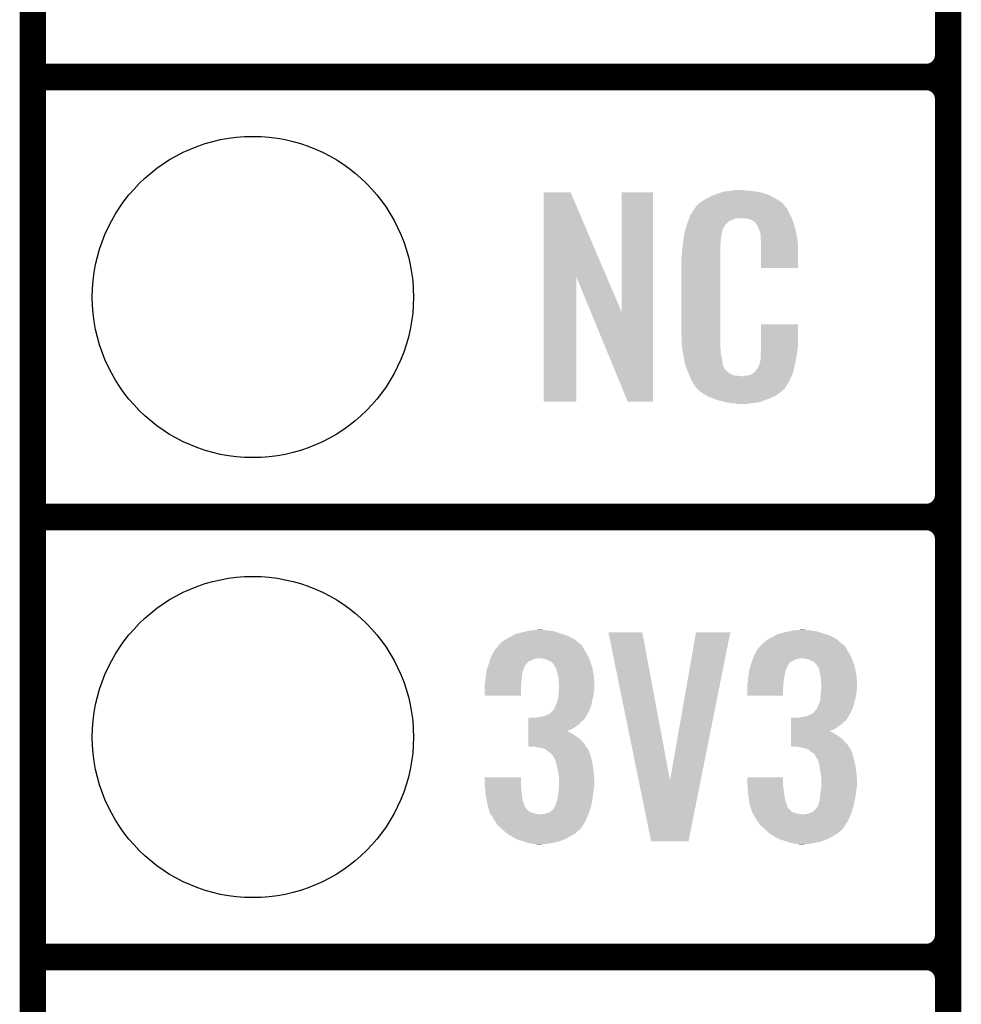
# Model space of a CAD drawing. Extents: x -1.3 to 24.2, y -3.9 to 53.4.
# Tile 2 of 62: x -1.3 to 4.1, y 1 to 6.7. Entities that reach past the tile are written whole.
import ezdxf

# ---------------------------------------------------------------- set-up
doc = ezdxf.new("R2010")
doc.units = 0
doc.layers.get('0').update_dxf_attribs({"linetype": 'CONTINUOUS'})
for name, color, linetype in [('GNSS_22_CLICK_V101_GKO', 9, 'CONTINUOUS'), ('GNSS_22_CLICK_V101_GTO', 11, 'CONTINUOUS'), ('GNSS_22_CLICK_V101_GTS', 8, 'CONTINUOUS')]:
    doc.layers.add(name, color=color, linetype=linetype)

# ---------------------------------------------------------------- blocks, each defined once
blk = doc.blocks.new('ROUND_25')
blk.add_circle((0, 0), 0.9271)

msp = doc.modelspace()

# ---------------------------------------------------------------- linework, layer by layer
at = {"layer": 'GNSS_22_CLICK_V101_GKO', "const_width": 0.1524}
msp.add_lwpolyline([(-1.27, -3.81), (-1.27, 53.34)], dxfattribs=at)
at = {"layer": 'GNSS_22_CLICK_V101_GTO', "const_width": 0.1524}
for points in [[(4.0132, -0.5588), (4.0132, 18.3388)], [(4.0132, 6.477), (4.0132, 8.763)], [(-1.27, 6.35), (3.8862, 6.35)], [(-1.27, 6.35), (3.8862, 6.35)], [(4.0132, 3.937), (4.0132, 6.223)], [(-1.27, 3.81), (3.8862, 3.81)], [(-1.27, 3.81), (3.8862, 3.81)], [(4.0132, 1.397), (4.0132, 3.683)], [(-1.27, 1.27), (3.8862, 1.27)], [(-1.27, 1.27), (3.8862, 1.27)]]:
    msp.add_lwpolyline(points, dxfattribs=at)
for points in [[(3.8862, 6.35, 0.4142136), (4.0132, 6.477)], [(4.0132, 6.223, 0.4142136), (3.8862, 6.35)], [(4.0132, 6.223, 0.4142136), (3.8862, 6.35)], [(3.8862, 3.81, 0.4142136), (4.0132, 3.937)], [(4.0132, 3.683, 0.4142136), (3.8862, 3.81)], [(4.0132, 3.683, 0.4142136), (3.8862, 3.81)], [(3.8862, 1.27, 0.4142136), (4.0132, 1.397)], [(4.0132, 1.143, 0.4142136), (3.8862, 1.27)], [(4.0132, 1.143, 0.4142136), (3.8862, 1.27)]]:
    msp.add_lwpolyline(points, format="xyb", dxfattribs=at)
at = {"layer": 'GNSS_22_CLICK_V101_GTO'}
for points in [[(1.678952, 5.196728), (1.67896, 5.684506), (2.041942, 5.196728), (1.833884, 5.684506)], [(1.67896, 5.684506), (1.678962, 5.68452), (1.833884, 5.684506), (1.678962, 5.68452)], [(2.12852, 4.993748), (2.12854, 5.684498), (2.308846, 4.993748), (2.30886, 5.684498)], [(2.12854, 5.684498), (2.128542, 5.68452), (2.30886, 5.684498), (2.128542, 5.68452)], [(2.69748, 5.68198), (2.714414, 5.68706), (2.938782, 5.68198), (2.91846, 5.68706)], [(2.714414, 5.68706), (2.722882, 5.6896), (2.91846, 5.68706), (2.89814, 5.6896)], [(2.722882, 5.6896), (2.75336, 5.69214), (2.89814, 5.6896), (2.87782, 5.69214)], [(2.75336, 5.69214), (2.7686, 5.69468), (2.87782, 5.69214), (2.862582, 5.69468)], [(2.7686, 5.69468), (2.783842, 5.69722), (2.847342, 5.69468), (2.834642, 5.69722)], [(2.579912, 5.62356), (2.585722, 5.628642), (3.055622, 5.62356), (3.048508, 5.628642)], [(2.585722, 5.628642), (2.598784, 5.636262), (3.048508, 5.628642), (3.03784, 5.636262)], [(2.598784, 5.636262), (2.6162, 5.64642), (3.03784, 5.636262), (3.02091, 5.64642)], [(2.6162, 5.64642), (2.639784, 5.65912), (3.02091, 5.64642), (2.99974, 5.65912)], [(2.639784, 5.65912), (2.64922, 5.6642), (2.99974, 5.65912), (2.98813, 5.6642)], [(2.64922, 5.6642), (2.674618, 5.67436), (2.98813, 5.6642), (2.964908, 5.67436)], [(2.674618, 5.67436), (2.682238, 5.6769), (2.964908, 5.67436), (2.959102, 5.6769)], [(2.682238, 5.6769), (2.69748, 5.68198), (2.959102, 5.6769), (2.938782, 5.68198)], [(2.53462, 5.56768), (2.54941, 5.590536), (3.09372, 5.56768), (3.083562, 5.590536)], [(2.54941, 5.590536), (2.552702, 5.595622), (3.083562, 5.590536), (3.07848, 5.595622)], [(2.552702, 5.595622), (2.555242, 5.598162), (3.07848, 5.595622), (3.07594, 5.598162)], [(2.555242, 5.598162), (2.557272, 5.6007), (3.07594, 5.598162), (3.073402, 5.6007)], [(2.557272, 5.6007), (2.561332, 5.605776), (3.073402, 5.6007), (3.070862, 5.605776)], [(2.561332, 5.605776), (2.5654, 5.610862), (3.070862, 5.605776), (3.066504, 5.610862)], [(2.5654, 5.610862), (2.579912, 5.62356), (3.066504, 5.610862), (3.055622, 5.62356)], [(2.50698, 5.50164), (2.513202, 5.519416), (2.73304, 5.50164), (2.75082, 5.519416)], [(2.513202, 5.519416), (2.518536, 5.534658), (2.75082, 5.519416), (2.788916, 5.534658)], [(2.518536, 5.53466), (2.520314, 5.539738), (3.110774, 5.53466), (3.10896, 5.539738)], [(2.518536, 5.534658), (2.518536, 5.53466), (2.788916, 5.534658), (2.837178, 5.53466)], [(2.520314, 5.539738), (2.524762, 5.552442), (3.10896, 5.539738), (3.102032, 5.552442)], [(2.524762, 5.552442), (2.53462, 5.56768), (3.102032, 5.552442), (3.09372, 5.56768)], [(2.85496, 5.53212), (2.837178, 5.53466), (3.111682, 5.53212), (3.110774, 5.53466)], [(2.867658, 5.52958), (2.85496, 5.53212), (3.112588, 5.52958), (3.111682, 5.53212)], [(2.893056, 5.516882), (2.867658, 5.52958), (3.117124, 5.516882), (3.112588, 5.52958)], [(2.898138, 5.511802), (2.893056, 5.516882), (3.118938, 5.511802), (3.117124, 5.516882)], [(2.49174, 5.453382), (2.497352, 5.471158), (2.70787, 5.453382), (2.712718, 5.471158)], [(2.497352, 5.471158), (2.504572, 5.494018), (2.712718, 5.471158), (2.725418, 5.494018)], [(2.504572, 5.494018), (2.50698, 5.50164), (2.725418, 5.494018), (2.73304, 5.50164)], [(2.903584, 5.50418), (2.898138, 5.511802), (3.121658, 5.50418), (3.118938, 5.511802)], [(2.910838, 5.494022), (2.903584, 5.50418), (3.124648, 5.494022), (3.121658, 5.50418)], [(2.921, 5.47116), (2.910838, 5.494022), (3.131372, 5.47116), (3.124648, 5.494022)], [(2.925064, 5.461002), (2.921, 5.47116), (3.13436, 5.461002), (3.131372, 5.47116)], [(2.92608, 5.45846), (2.925064, 5.461002), (3.13487, 5.45846), (3.13436, 5.461002)], [(2.928618, 5.453384), (2.92608, 5.45846), (3.135884, 5.453384), (3.13487, 5.45846)], [(2.48158, 5.38226), (2.483836, 5.402578), (2.70002, 5.38226), (2.70002, 5.402578)], [(2.483836, 5.402578), (2.48412, 5.40512), (2.70002, 5.402578), (2.700528, 5.40512)], [(2.48412, 5.40512), (2.485722, 5.415278), (2.700528, 5.40512), (2.70256, 5.415278)], [(2.485722, 5.415278), (2.487728, 5.427978), (2.70256, 5.415278), (2.70256, 5.427978)], [(2.487728, 5.427978), (2.489332, 5.438138), (2.70256, 5.427978), (2.7051, 5.438138)], [(2.489332, 5.438138), (2.490134, 5.443218), (2.7051, 5.438138), (2.7051, 5.443218)], [(2.490134, 5.443218), (2.49174, 5.453382), (2.7051, 5.443218), (2.70787, 5.453382)], [(2.92862, 5.450842), (2.928618, 5.453384), (3.136392, 5.450842), (3.135884, 5.453384)], [(2.93116, 5.438142), (2.92862, 5.450842), (3.138932, 5.438142), (3.136392, 5.450842)], [(2.93116, 5.420358), (2.93116, 5.438142), (3.14249, 5.420358), (3.138932, 5.438142)], [(2.931942, 5.410198), (2.93116, 5.420358), (3.14452, 5.410198), (3.14249, 5.420358)], [(2.9337, 5.38734), (2.931942, 5.410198), (3.145474, 5.38734), (3.14452, 5.410198)], [(2.4765, 5.34162), (2.47904, 5.3594), (2.69748, 5.34162), (2.69748, 5.3594)], [(2.47904, 5.3594), (2.479322, 5.361938), (2.69748, 5.3594), (2.69748, 5.361938)], [(2.479322, 5.361938), (2.48158, 5.38226), (2.69748, 5.361938), (2.70002, 5.38226)], [(2.9337, 5.34924), (2.9337, 5.38734), (3.14706, 5.34924), (3.145474, 5.38734)], [(2.9337, 5.247662), (2.9337, 5.34924), (3.147038, 5.247662), (3.14706, 5.34924)], [(2.47396, 5.311142), (2.4765, 5.323842), (2.69748, 5.311142), (2.69748, 5.323842)], [(2.47396, 4.86156), (2.47396, 5.311142), (2.69748, 4.86156), (2.69748, 5.311142)], [(2.4765, 5.323842), (2.4765, 5.34162), (2.69748, 5.323842), (2.69748, 5.34162)], [(3.147038, 5.24764), (2.9337, 5.247662), (3.147038, 5.24764), (3.147038, 5.247662)], [(1.67894, 4.475502), (1.678952, 5.196728), (1.866878, 4.475502), (1.8669, 5.196728)], [(1.950536, 4.993748), (1.8669, 5.196728), (2.12852, 4.993748), (2.041942, 5.196728)], [(2.164076, 4.475494), (1.950536, 4.993748), (2.308838, 4.475494), (2.308846, 4.993748)], [(2.933704, 4.798058), (2.93372, 4.922498), (3.14706, 4.798058), (3.14706, 4.922498)], [(2.93372, 4.922498), (2.933722, 4.92252), (3.14706, 4.922498), (2.933722, 4.92252)], [(2.476312, 4.79806), (2.47396, 4.86156), (2.69748, 4.79806), (2.69748, 4.86156)], [(2.4765, 4.792982), (2.476312, 4.79806), (2.698206, 4.792982), (2.69748, 4.79806)], [(2.47871, 4.780278), (2.4765, 4.792982), (2.70002, 4.780278), (2.698206, 4.792982)], [(2.482686, 4.757418), (2.47871, 4.780278), (2.70002, 4.757418), (2.70002, 4.780278)], [(2.9337, 4.78282), (2.933704, 4.798058), (3.14452, 4.78282), (3.14706, 4.798058)], [(2.9337, 4.770122), (2.9337, 4.78282), (3.142706, 4.770122), (3.14452, 4.78282)], [(2.48666, 4.73456), (2.482686, 4.757418), (2.704834, 4.73456), (2.70002, 4.757418)], [(2.491742, 4.70916), (2.48666, 4.73456), (2.71018, 4.70916), (2.704834, 4.73456)], [(2.93116, 4.7498), (2.933064, 4.76504), (3.139946, 4.7498), (3.14198, 4.76504)], [(2.93116, 4.726942), (2.93116, 4.7498), (3.1369, 4.726942), (3.139946, 4.7498)], [(2.93116, 4.716784), (2.93116, 4.726942), (3.134508, 4.716784), (3.1369, 4.726942)], [(2.933064, 4.76504), (2.9337, 4.770122), (3.14198, 4.76504), (3.142706, 4.770122)], [(2.496314, 4.686298), (2.491742, 4.70916), (2.712722, 4.686298), (2.71018, 4.70916)], [(2.49682, 4.683762), (2.496314, 4.686298), (2.713992, 4.683762), (2.712722, 4.686298)], [(2.504142, 4.66598), (2.49682, 4.683762), (2.722882, 4.66598), (2.713992, 4.683762)], [(2.50519, 4.663436), (2.504142, 4.66598), (2.725422, 4.663436), (2.722882, 4.66598)], [(2.50728, 4.65836), (2.50519, 4.663436), (2.727964, 4.65836), (2.725422, 4.663436)], [(2.898146, 4.650746), (2.908302, 4.660902), (3.119402, 4.650746), (3.121658, 4.660902)], [(2.908302, 4.660902), (2.921, 4.68376), (3.121658, 4.660902), (3.12674, 4.68376)], [(2.921, 4.68376), (2.921002, 4.683762), (3.12674, 4.68376), (3.12674, 4.683762)], [(2.921002, 4.683762), (2.92862, 4.709162), (3.12674, 4.683762), (3.132716, 4.709162)], [(2.92862, 4.709162), (2.928622, 4.711704), (3.132716, 4.709162), (3.133314, 4.711704)], [(2.928622, 4.711704), (2.93116, 4.716784), (3.133314, 4.711704), (3.134508, 4.716784)], [(2.509372, 4.653278), (2.50728, 4.65836), (2.735582, 4.653278), (2.727964, 4.65836)], [(2.51251, 4.64566), (2.509372, 4.653278), (2.7432, 4.64566), (2.735582, 4.653278)], [(2.5146, 4.64058), (2.51251, 4.64566), (2.750822, 4.64058), (2.7432, 4.64566)], [(2.516554, 4.6355), (2.5146, 4.64058), (2.758442, 4.6355), (2.750822, 4.64058)], [(2.519486, 4.62788), (2.516554, 4.6355), (2.773684, 4.62788), (2.758442, 4.6355)], [(2.52144, 4.6228), (2.519486, 4.62788), (2.819402, 4.6228), (2.773684, 4.62788)], [(2.5273, 4.60756), (2.52144, 4.6228), (3.102236, 4.60756), (3.109406, 4.6228)], [(2.534358, 4.59486), (2.5273, 4.60756), (3.09626, 4.59486), (3.102236, 4.60756)], [(2.819402, 4.6228), (2.829562, 4.622802), (3.109406, 4.6228), (3.109408, 4.622802)], [(2.829562, 4.622802), (2.837184, 4.62534), (3.109408, 4.622802), (3.110602, 4.62534)], [(2.847342, 4.62534), (2.872742, 4.63042), (3.110602, 4.62534), (3.112992, 4.63042)], [(2.872742, 4.63042), (2.885436, 4.638038), (3.112992, 4.63042), (3.116578, 4.638038)], [(2.885436, 4.638038), (2.88544, 4.63804), (3.116578, 4.638038), (3.116578, 4.63804)], [(2.88544, 4.63804), (2.895604, 4.64566), (3.116578, 4.63804), (3.118272, 4.64566)], [(2.895604, 4.64566), (2.89814, 4.645682), (3.118272, 4.64566), (3.118276, 4.645682)], [(2.89814, 4.645682), (2.898146, 4.650746), (3.118276, 4.645682), (3.119402, 4.650746)], [(2.540002, 4.584698), (2.534358, 4.59486), (3.090162, 4.584698), (3.09626, 4.59486)], [(2.55016, 4.56946), (2.540002, 4.584698), (3.08102, 4.56946), (3.090162, 4.584698)], [(2.552694, 4.566926), (2.55016, 4.56946), (3.079498, 4.566926), (3.08102, 4.56946)], [(2.5527, 4.564386), (2.552694, 4.566926), (3.077974, 4.564386), (3.079498, 4.566926)], [(2.559234, 4.55676), (2.5527, 4.564386), (3.0734, 4.55676), (3.077974, 4.564386)], [(2.563588, 4.551678), (2.559234, 4.55676), (3.070856, 4.551678), (3.0734, 4.55676)], [(2.567938, 4.5466), (2.563588, 4.551678), (3.064508, 4.5466), (3.070856, 4.551678)], [(2.573866, 4.54152), (2.567938, 4.5466), (3.05816, 4.54152), (3.064508, 4.5466)], [(2.585718, 4.53136), (2.573866, 4.54152), (3.046308, 4.53136), (3.05816, 4.54152)], [(2.593848, 4.52628), (2.585718, 4.53136), (3.040382, 4.52628), (3.046308, 4.53136)], [(2.6223, 4.5085), (2.593848, 4.52628), (3.01498, 4.5085), (3.040382, 4.52628)], [(2.62636, 4.505962), (2.6223, 4.5085), (3.009058, 4.505962), (3.01498, 4.5085)], [(2.659016, 4.49326), (2.62636, 4.505962), (2.97942, 4.49326), (3.009058, 4.505962)], [(2.67208, 4.488178), (2.659016, 4.49326), (2.96635, 4.488178), (2.97942, 4.49326)], [(1.866878, 4.47548), (1.67894, 4.475502), (1.866878, 4.47548), (1.866878, 4.475502)], [(2.308838, 4.47548), (2.164076, 4.475494), (2.308838, 4.47548), (2.308838, 4.475494)], [(2.715258, 4.47548), (2.67208, 4.488178), (2.933698, 4.47548), (2.96635, 4.488178)], [(2.742354, 4.4704), (2.715258, 4.47548), (2.910838, 4.4704), (2.933698, 4.47548)], [(2.7559, 4.46786), (2.742354, 4.4704), (2.8829, 4.46786), (2.910838, 4.4704)], [(2.77368, 4.46532), (2.7559, 4.46786), (2.867658, 4.46532), (2.8829, 4.46786)], [(2.801618, 4.46278), (2.788918, 4.46532), (2.852418, 4.46278), (2.867658, 4.46532)], [(1.49751, 3.1242), (1.516382, 3.134362), (1.818642, 3.1242), (1.786122, 3.134362)], [(1.516382, 3.134362), (1.5259, 3.1369), (1.786122, 3.134362), (1.778, 3.1369)], [(1.5259, 3.1369), (1.55448, 3.14452), (1.778, 3.1369), (1.755138, 3.14452)], [(1.55448, 3.14452), (1.57733, 3.149598), (1.755138, 3.14452), (1.739902, 3.149598)], [(1.57733, 3.149598), (1.600202, 3.15468), (1.739902, 3.149598), (1.70688, 3.15468)], [(1.600202, 3.15468), (1.62687, 3.15722), (1.70688, 3.15468), (1.678942, 3.15722)], [(1.62687, 3.15722), (1.653538, 3.15976), (1.678942, 3.15722), (1.668782, 3.15976)], [(2.052348, 3.144502), (2.052344, 3.144518), (2.247904, 3.144502), (2.052344, 3.144518)], [(2.227104, 2.28866), (2.052348, 3.144502), (2.407942, 2.28866), (2.247904, 3.144502)], [(2.407942, 2.28866), (2.557792, 3.144494), (2.584714, 2.28866), (2.755896, 3.144494)], [(2.557792, 3.144494), (2.557798, 3.14452), (2.755896, 3.144494), (2.557798, 3.14452)], [(3.01135, 3.1242), (3.030224, 3.134362), (3.335022, 3.1242), (3.302502, 3.134362)], [(3.030224, 3.134362), (3.040376, 3.1369), (3.302502, 3.134362), (3.29438, 3.1369)], [(3.040376, 3.1369), (3.07086, 3.14452), (3.29438, 3.1369), (3.271518, 3.14452)], [(3.07086, 3.14452), (3.09371, 3.149598), (3.271518, 3.14452), (3.256282, 3.149598)], [(3.09371, 3.149598), (3.116582, 3.15468), (3.256282, 3.149598), (3.22326, 3.15468)], [(3.116582, 3.15468), (3.14325, 3.15722), (3.22326, 3.15468), (3.19532, 3.15722)], [(3.14325, 3.15722), (3.169918, 3.15976), (3.19532, 3.15722), (3.182622, 3.15976)], [(1.413802, 3.06324), (1.422396, 3.073396), (1.902462, 3.06324), (1.89484, 3.073396)], [(1.422396, 3.073396), (1.422398, 3.073398), (1.89484, 3.073396), (1.894838, 3.073398)], [(1.422398, 3.073398), (1.424938, 3.075938), (1.894838, 3.073398), (1.889764, 3.075938)], [(1.424938, 3.075938), (1.43764, 3.08864), (1.889764, 3.075938), (1.874752, 3.08864)], [(1.43764, 3.08864), (1.45542, 3.101342), (1.874752, 3.08864), (1.859738, 3.101342)], [(1.45542, 3.101342), (1.460072, 3.10388), (1.859738, 3.101342), (1.856738, 3.10388)], [(1.460072, 3.10388), (1.48336, 3.11658), (1.856738, 3.10388), (1.832928, 3.11658)], [(1.48336, 3.11658), (1.49751, 3.1242), (1.832928, 3.11658), (1.818642, 3.1242)], [(2.92764, 3.063238), (2.936238, 3.073398), (3.418842, 3.063238), (3.40868, 3.073398)], [(2.936238, 3.073398), (2.938778, 3.075938), (3.40868, 3.073398), (3.403604, 3.075938)], [(2.938778, 3.075938), (2.941322, 3.078482), (3.403604, 3.075938), (3.400598, 3.078482)], [(2.941322, 3.078482), (2.95402, 3.08864), (3.400598, 3.078482), (3.388592, 3.08864)], [(2.95402, 3.08864), (2.969262, 3.101342), (3.388592, 3.08864), (3.373578, 3.101342)], [(2.969262, 3.101342), (2.973914, 3.10388), (3.373578, 3.101342), (3.370578, 3.10388)], [(2.973914, 3.10388), (2.9972, 3.11658), (3.370578, 3.10388), (3.348356, 3.11658)], [(2.9972, 3.11658), (3.01135, 3.1242), (3.348356, 3.11658), (3.335022, 3.1242)], [(1.37414, 3.002282), (1.38091, 3.014978), (1.93626, 3.002282), (1.9304, 3.014978)], [(1.38091, 3.014978), (1.39446, 3.040378), (1.9304, 3.014978), (1.915162, 3.040378)], [(1.39446, 3.04038), (1.413802, 3.06324), (1.91516, 3.04038), (1.902462, 3.06324)], [(1.39446, 3.040378), (1.39446, 3.04038), (1.915162, 3.040378), (1.91516, 3.04038)], [(2.89052, 3.00228), (2.896444, 3.014978), (3.452642, 3.00228), (3.44678, 3.014978)], [(2.896444, 3.014978), (2.9083, 3.04038), (3.44678, 3.014978), (3.43154, 3.04038)], [(2.9083, 3.04038), (2.92764, 3.063238), (3.43154, 3.04038), (3.418842, 3.063238)], [(1.357204, 2.948936), (1.36144, 2.96164), (1.56972, 2.948936), (1.578186, 2.96164)], [(1.36144, 2.96164), (1.362232, 2.96418), (1.578186, 2.96164), (1.57988, 2.96418)], [(1.362232, 2.96418), (1.3662, 2.976876), (1.57988, 2.96418), (1.592578, 2.976876)], [(1.3662, 2.976876), (1.367788, 2.98196), (1.592578, 2.976876), (1.60782, 2.98196)], [(1.367788, 2.98196), (1.37017, 2.98958), (1.60782, 2.98196), (1.620518, 2.98958)], [(1.37017, 2.98958), (1.371758, 2.99466), (1.620518, 2.98958), (1.645918, 2.99466)], [(1.371758, 2.99466), (1.37414, 3.002282), (1.939778, 2.99466), (1.93626, 3.002282)], [(1.676398, 2.99212), (1.653538, 2.99466), (1.94095, 2.99212), (1.939778, 2.99466)], [(1.694178, 2.987042), (1.676398, 2.99212), (1.943294, 2.987042), (1.94095, 2.99212)], [(1.704346, 2.981958), (1.694178, 2.987042), (1.94564, 2.981958), (1.943294, 2.987042)], [(1.70942, 2.97942), (1.704346, 2.981958), (1.946486, 2.97942), (1.94564, 2.981958)], [(1.722116, 2.97434), (1.70942, 2.97942), (1.94818, 2.97434), (1.946486, 2.97942)], [(1.737358, 2.9591), (1.722116, 2.97434), (1.95326, 2.9591), (1.94818, 2.97434)], [(1.739898, 2.954024), (1.737358, 2.9591), (1.954952, 2.954024), (1.95326, 2.9591)], [(2.871892, 2.948936), (2.87528, 2.96164), (3.0861, 2.948936), (3.09245, 2.96164)], [(2.87528, 2.96164), (2.87623, 2.964176), (3.09245, 2.96164), (3.093718, 2.964176)], [(2.87623, 2.964176), (2.880994, 2.976878), (3.093718, 2.964176), (3.10896, 2.976878)], [(2.880994, 2.976878), (2.8829, 2.98196), (3.10896, 2.976878), (3.12166, 2.98196)], [(2.8829, 2.98196), (2.885756, 2.989578), (3.12166, 2.98196), (3.136898, 2.989578)], [(2.885756, 2.989578), (2.88671, 2.99212), (3.136898, 2.989578), (3.1496, 2.99212)], [(2.88671, 2.99212), (2.887662, 2.99466), (3.1496, 2.99212), (3.159758, 2.99466)], [(2.887662, 2.99466), (2.89052, 3.00228), (3.456158, 2.99466), (3.452642, 3.00228)], [(3.190238, 2.99212), (3.169918, 2.99466), (3.45733, 2.99212), (3.456158, 2.99466)], [(3.210558, 2.987042), (3.190238, 2.99212), (3.459674, 2.987042), (3.45733, 2.99212)], [(3.220726, 2.981958), (3.210558, 2.987042), (3.46202, 2.981958), (3.459674, 2.987042)], [(3.2258, 2.97942), (3.220726, 2.981958), (3.462866, 2.97942), (3.46202, 2.981958)], [(3.238494, 2.974342), (3.2258, 2.97942), (3.46456, 2.974342), (3.462866, 2.97942)], [(3.24358, 2.96672), (3.238494, 2.974342), (3.4671, 2.96672), (3.46456, 2.974342)], [(3.256274, 2.954026), (3.24358, 2.96672), (3.471332, 2.954026), (3.4671, 2.96672)], [(1.34366, 2.88798), (1.345474, 2.90068), (1.552892, 2.88798), (1.55448, 2.90068)], [(1.345474, 2.90068), (1.348014, 2.918456), (1.55448, 2.90068), (1.55702, 2.918456)], [(1.348014, 2.918456), (1.348742, 2.923542), (1.55702, 2.918456), (1.559054, 2.923542)], [(1.348742, 2.923542), (1.355512, 2.943856), (1.559054, 2.923542), (1.56718, 2.943856)], [(1.355512, 2.943856), (1.356358, 2.946394), (1.56718, 2.943856), (1.569714, 2.946394)], [(1.356358, 2.946394), (1.357204, 2.948936), (1.569714, 2.946394), (1.56972, 2.948936)], [(1.7399, 2.951484), (1.739898, 2.954024), (1.955798, 2.951484), (1.954952, 2.954024)], [(1.744984, 2.943858), (1.7399, 2.951484), (1.95834, 2.943858), (1.955798, 2.951484)], [(1.750058, 2.936244), (1.744984, 2.943858), (1.959864, 2.936244), (1.95834, 2.943858)], [(1.75514, 2.91592), (1.750058, 2.936244), (1.963928, 2.91592), (1.959864, 2.936244)], [(1.761238, 2.893058), (1.75514, 2.91592), (1.9685, 2.893058), (1.963928, 2.91592)], [(2.86004, 2.88798), (2.861854, 2.90068), (3.067684, 2.88798), (3.07086, 2.90068)], [(2.861854, 2.90068), (2.864392, 2.918456), (3.07086, 2.90068), (3.0734, 2.918456)], [(2.864392, 2.918456), (2.86512, 2.923542), (3.0734, 2.918456), (3.075434, 2.923542)], [(2.86512, 2.923542), (2.870536, 2.943856), (3.075434, 2.923542), (3.08356, 2.943856)], [(2.870536, 2.943856), (2.871214, 2.946394), (3.08356, 2.943856), (3.086094, 2.946394)], [(2.871214, 2.946394), (2.871892, 2.948936), (3.086094, 2.946394), (3.0861, 2.948936)], [(3.25628, 2.951484), (3.256274, 2.954026), (3.472178, 2.951484), (3.471332, 2.954026)], [(3.261364, 2.943858), (3.25628, 2.951484), (3.47472, 2.943858), (3.472178, 2.951484)], [(3.266438, 2.936244), (3.261364, 2.943858), (3.476244, 2.936244), (3.47472, 2.943858)], [(3.27152, 2.91592), (3.266438, 2.936244), (3.480308, 2.91592), (3.476244, 2.936244)], [(3.276094, 2.893058), (3.27152, 2.91592), (3.48488, 2.893058), (3.480308, 2.91592)], [(1.33858, 2.849882), (1.339214, 2.85242), (1.549188, 2.849882), (1.5494, 2.85242)], [(1.33858, 2.821942), (1.33858, 2.849882), (1.54686, 2.821942), (1.549188, 2.849882)], [(1.339214, 2.85242), (1.34112, 2.860042), (1.5494, 2.85242), (1.550092, 2.860042)], [(1.34112, 2.860042), (1.342966, 2.88036), (1.550092, 2.860042), (1.55194, 2.88036)], [(1.342966, 2.88036), (1.34366, 2.88798), (1.55194, 2.88036), (1.552892, 2.88798)], [(1.7653, 2.877824), (1.761238, 2.893058), (1.969226, 2.877824), (1.9685, 2.893058)], [(1.7653, 2.860042), (1.7653, 2.877824), (1.970074, 2.860042), (1.969226, 2.877824)], [(1.76784, 2.847342), (1.7653, 2.860042), (1.970678, 2.847342), (1.970074, 2.860042)], [(1.76784, 2.83972), (1.76784, 2.847342), (1.97104, 2.83972), (1.970678, 2.847342)], [(2.85496, 2.849882), (2.855594, 2.85242), (3.063028, 2.849882), (3.06324, 2.85242)], [(2.85496, 2.821942), (2.85496, 2.849882), (3.0607, 2.821942), (3.063028, 2.849882)], [(2.855594, 2.85242), (2.8575, 2.860042), (3.06324, 2.85242), (3.063932, 2.860042)], [(2.8575, 2.860042), (2.859346, 2.880358), (3.063932, 2.860042), (3.06578, 2.880358)], [(2.859346, 2.880358), (2.86004, 2.88798), (3.06578, 2.880358), (3.067684, 2.88798)], [(3.27914, 2.877822), (3.276094, 2.893058), (3.485606, 2.877822), (3.48488, 2.893058)], [(3.27914, 2.860042), (3.27914, 2.877822), (3.486454, 2.860042), (3.485606, 2.877822)], [(3.28168, 2.847342), (3.27914, 2.860042), (3.487058, 2.847342), (3.486454, 2.860042)], [(3.28168, 2.83972), (3.28168, 2.847342), (3.48742, 2.83972), (3.487058, 2.847342)], [(1.33858, 2.778782), (1.33858, 2.821942), (1.546838, 2.778782), (1.54686, 2.821942)], [(1.763452, 2.778758), (1.7653, 2.79908), (1.96596, 2.778758), (1.968216, 2.79908)], [(1.7653, 2.79908), (1.765494, 2.80162), (1.968216, 2.79908), (1.9685, 2.80162)], [(1.765494, 2.80162), (1.767058, 2.82194), (1.9685, 2.80162), (1.97104, 2.82194)], [(1.767058, 2.82194), (1.76784, 2.832098), (1.97104, 2.82194), (1.97104, 2.832098)], [(1.76784, 2.832098), (1.76784, 2.83972), (1.97104, 2.832098), (1.97104, 2.83972)], [(2.85496, 2.778782), (2.85496, 2.821942), (3.060678, 2.778782), (3.0607, 2.821942)], [(3.277292, 2.778758), (3.27914, 2.79908), (3.48234, 2.778758), (3.484596, 2.79908)], [(3.27914, 2.79908), (3.279334, 2.80162), (3.484596, 2.79908), (3.48488, 2.80162)], [(3.279334, 2.80162), (3.280898, 2.82194), (3.48488, 2.80162), (3.48742, 2.82194)], [(3.280898, 2.82194), (3.28168, 2.832098), (3.48742, 2.82194), (3.48742, 2.832098)], [(3.28168, 2.832098), (3.28168, 2.83972), (3.48742, 2.832098), (3.48742, 2.83972)], [(1.546838, 2.77876), (1.33858, 2.778782), (1.546838, 2.77876), (1.546838, 2.778782)], [(1.75006, 2.72796), (1.75768, 2.745742), (1.954528, 2.72796), (1.957492, 2.745742)], [(1.75768, 2.745742), (1.758694, 2.75082), (1.957492, 2.745742), (1.95834, 2.75082)], [(1.758694, 2.75082), (1.76276, 2.77114), (1.95834, 2.75082), (1.963882, 2.77114)], [(1.76276, 2.77114), (1.763452, 2.778758), (1.963882, 2.77114), (1.96596, 2.778758)], [(3.060678, 2.77876), (2.85496, 2.778782), (3.060678, 2.77876), (3.060678, 2.778782)], [(3.26644, 2.72796), (3.27406, 2.745744), (3.469002, 2.72796), (3.47345, 2.745744)], [(3.27406, 2.745744), (3.274566, 2.75082), (3.47345, 2.745744), (3.47472, 2.75082)], [(3.274566, 2.75082), (3.2766, 2.77114), (3.47472, 2.75082), (3.480262, 2.77114)], [(3.2766, 2.77114), (3.277292, 2.778758), (3.480262, 2.77114), (3.48234, 2.778758)], [(1.704342, 2.669542), (1.719582, 2.679702), (1.930168, 2.669542), (1.934786, 2.679702)], [(1.719582, 2.679702), (1.739902, 2.700024), (1.934786, 2.679702), (1.944024, 2.700024)], [(1.739902, 2.700024), (1.742442, 2.712722), (1.944024, 2.700024), (1.949796, 2.712722)], [(1.742442, 2.712722), (1.746248, 2.720338), (1.949796, 2.712722), (1.953258, 2.720338)], [(1.746248, 2.720338), (1.75006, 2.72796), (1.953258, 2.720338), (1.954528, 2.72796)], [(3.218182, 2.66954), (3.23596, 2.679704), (3.444468, 2.66954), (3.450014, 2.679704)], [(3.23596, 2.679704), (3.24654, 2.692398), (3.450014, 2.679704), (3.45694, 2.692398)], [(3.24654, 2.692398), (3.248658, 2.694938), (3.45694, 2.692398), (3.457862, 2.694938)], [(3.248658, 2.694938), (3.25374, 2.700024), (3.457862, 2.694938), (3.459712, 2.700024)], [(3.25374, 2.700024), (3.25882, 2.71272), (3.459712, 2.700024), (3.464326, 2.71272)], [(3.25882, 2.71272), (3.26263, 2.72034), (3.464326, 2.71272), (3.467098, 2.72034)], [(3.26263, 2.72034), (3.26644, 2.72796), (3.467098, 2.72034), (3.469002, 2.72796)], [(1.590056, 2.61112), (1.590058, 2.626362), (1.8796, 2.61112), (1.894842, 2.626362)], [(1.590058, 2.626362), (1.59006, 2.639058), (1.894842, 2.626362), (1.910078, 2.639058)], [(1.59006, 2.639058), (1.590062, 2.65176), (1.910078, 2.639058), (1.92024, 2.65176)], [(1.635762, 2.65176), (1.64846, 2.6543), (1.92024, 2.65176), (1.92151, 2.6543)], [(1.64846, 2.6543), (1.666242, 2.65684), (1.92151, 2.6543), (1.92278, 2.65684)], [(1.666242, 2.65684), (1.684006, 2.661916), (1.92278, 2.65684), (1.925318, 2.661916)], [(1.684006, 2.661916), (1.68402, 2.66192), (1.925318, 2.661916), (1.92532, 2.66192)], [(1.68402, 2.66192), (1.690792, 2.66446), (1.92532, 2.66192), (1.927858, 2.66446)], [(1.690792, 2.66446), (1.704342, 2.669542), (1.927858, 2.66446), (1.930168, 2.669542)], [(3.106436, 2.61112), (3.106438, 2.626362), (3.395978, 2.61112), (3.411222, 2.626362)], [(3.106438, 2.626362), (3.10644, 2.639058), (3.411222, 2.626362), (3.426456, 2.639058)], [(3.10644, 2.639058), (3.106442, 2.65176), (3.426456, 2.639058), (3.434078, 2.65176)], [(3.149602, 2.65176), (3.149612, 2.651762), (3.434078, 2.65176), (3.43408, 2.651762)], [(3.149612, 2.651762), (3.18008, 2.65684), (3.43408, 2.651762), (3.436618, 2.65684)], [(3.18008, 2.65684), (3.200378, 2.661916), (3.436618, 2.65684), (3.439158, 2.661916)], [(3.200378, 2.661916), (3.200402, 2.661922), (3.439158, 2.661916), (3.439162, 2.661922)], [(3.200402, 2.661922), (3.206324, 2.66446), (3.439162, 2.661922), (3.441698, 2.66446)], [(3.206324, 2.66446), (3.218182, 2.66954), (3.441698, 2.66446), (3.444468, 2.66954)], [(1.590048, 2.5527), (1.59005, 2.56286), (1.854202, 2.5527), (1.83642, 2.56286)], [(1.59005, 2.57302), (1.590052, 2.58318), (1.811134, 2.57302), (1.836422, 2.58318)], [(1.59005, 2.57048), (1.59005, 2.57302), (1.823722, 2.57048), (1.813562, 2.57302)], [(1.59005, 2.56286), (1.59005, 2.57048), (1.83642, 2.56286), (1.823722, 2.57048)], [(1.590052, 2.58318), (1.590054, 2.59842), (1.836422, 2.58318), (1.861822, 2.59842)], [(1.590054, 2.59842), (1.590056, 2.61112), (1.861822, 2.59842), (1.8796, 2.61112)], [(3.106428, 2.5527), (3.10643, 2.562858), (3.36804, 2.5527), (3.352802, 2.562858)], [(3.10643, 2.57302), (3.106432, 2.58318), (3.327514, 2.57302), (3.3528, 2.58318)], [(3.10643, 2.573018), (3.10643, 2.57302), (3.329942, 2.573018), (3.327514, 2.57302)], [(3.10643, 2.57048), (3.10643, 2.573018), (3.33756, 2.57048), (3.329942, 2.573018)], [(3.10643, 2.562858), (3.10643, 2.57048), (3.352802, 2.562858), (3.33756, 2.57048)], [(3.106432, 2.58318), (3.106434, 2.59842), (3.3528, 2.58318), (3.37566, 2.59842)], [(3.106434, 2.59842), (3.106436, 2.61112), (3.37566, 2.59842), (3.395978, 2.61112)], [(1.59004, 2.484142), (1.590042, 2.501898), (1.923284, 2.484142), (1.912622, 2.501898)], [(1.590042, 2.501898), (1.590044, 2.52222), (1.912622, 2.501898), (1.894842, 2.52222)], [(1.590044, 2.52222), (1.590046, 2.54), (1.894842, 2.52222), (1.87198, 2.54)], [(1.590046, 2.54), (1.590048, 2.5527), (1.87198, 2.54), (1.854202, 2.5527)], [(3.10642, 2.484142), (3.106422, 2.501898), (3.439664, 2.484142), (3.429002, 2.501898)], [(3.106422, 2.501898), (3.106424, 2.522222), (3.429002, 2.501898), (3.40868, 2.522222)], [(3.106424, 2.522222), (3.106426, 2.54), (3.40868, 2.522222), (3.388362, 2.54)], [(3.106426, 2.54), (3.106428, 2.5527), (3.388362, 2.54), (3.36804, 2.5527)], [(1.625598, 2.48412), (1.59004, 2.484142), (1.923298, 2.48412), (1.923284, 2.484142)], [(1.663698, 2.4765), (1.625598, 2.48412), (1.927872, 2.4765), (1.923298, 2.48412)], [(1.663768, 2.476486), (1.663698, 2.4765), (1.930406, 2.476486), (1.927872, 2.4765)], [(1.676398, 2.47396), (1.663768, 2.476486), (1.93167, 2.47396), (1.930406, 2.476486)], [(1.694176, 2.466342), (1.676398, 2.47396), (1.93548, 2.466342), (1.93167, 2.47396)], [(1.69418, 2.46634), (1.694176, 2.466342), (1.93548, 2.46634), (1.93548, 2.466342)], [(1.706878, 2.453642), (1.69418, 2.46634), (1.940922, 2.453642), (1.93548, 2.46634)], [(1.715348, 2.44856), (1.706878, 2.453642), (1.9431, 2.44856), (1.940922, 2.453642)], [(1.719578, 2.446022), (1.715348, 2.44856), (1.944052, 2.446022), (1.9431, 2.44856)], [(1.727198, 2.438402), (1.719578, 2.446022), (1.94691, 2.438402), (1.944052, 2.446022)], [(3.141978, 2.48412), (3.10642, 2.484142), (3.439678, 2.48412), (3.439664, 2.484142)], [(3.16738, 2.47904), (3.141978, 2.48412), (3.442728, 2.47904), (3.439678, 2.48412)], [(3.17881, 2.4765), (3.16738, 2.47904), (3.444252, 2.4765), (3.442728, 2.47904)], [(3.178872, 2.476486), (3.17881, 2.4765), (3.446786, 2.476486), (3.444252, 2.4765)], [(3.190238, 2.47396), (3.178872, 2.476486), (3.44805, 2.47396), (3.446786, 2.476486)], [(3.210556, 2.46634), (3.190238, 2.47396), (3.45186, 2.46634), (3.44805, 2.47396)], [(3.223258, 2.453642), (3.210556, 2.46634), (3.457302, 2.453642), (3.45186, 2.46634)], [(3.231732, 2.448558), (3.223258, 2.453642), (3.45948, 2.448558), (3.457302, 2.453642)], [(3.235958, 2.446022), (3.231732, 2.448558), (3.460116, 2.446022), (3.45948, 2.448558)], [(3.243576, 2.438402), (3.235958, 2.446022), (3.46202, 2.438402), (3.460116, 2.446022)], [(1.73228, 2.43078), (1.727198, 2.438402), (1.949768, 2.43078), (1.94691, 2.438402)], [(1.734818, 2.428242), (1.73228, 2.43078), (1.950718, 2.428242), (1.949768, 2.43078)], [(1.734818, 2.42824), (1.734818, 2.428242), (1.95072, 2.42824), (1.950718, 2.428242)], [(1.74498, 2.40792), (1.734818, 2.42824), (1.956262, 2.40792), (1.95072, 2.42824)], [(1.747266, 2.4003), (1.74498, 2.40792), (1.95834, 2.4003), (1.956262, 2.40792)], [(1.7526, 2.382518), (1.747266, 2.4003), (1.961076, 2.382518), (1.95834, 2.4003)], [(3.24612, 2.430784), (3.243576, 2.438402), (3.463924, 2.430784), (3.46202, 2.438402)], [(3.248658, 2.428242), (3.24612, 2.430784), (3.46456, 2.428242), (3.463924, 2.430784)], [(3.24866, 2.42824), (3.248658, 2.428242), (3.46456, 2.42824), (3.46456, 2.428242)], [(3.261358, 2.407922), (3.24866, 2.42824), (3.470102, 2.407922), (3.46456, 2.42824)], [(3.263646, 2.4003), (3.261358, 2.407922), (3.47218, 2.4003), (3.470102, 2.407922)], [(3.26898, 2.382522), (3.263646, 2.4003), (3.476284, 2.382522), (3.47218, 2.4003)], [(1.755988, 2.36728), (1.7526, 2.382518), (1.96342, 2.36728), (1.961076, 2.382518)], [(1.76276, 2.3368), (1.755988, 2.36728), (1.96723, 2.3368), (1.96342, 2.36728)], [(1.76389, 2.32664), (1.76276, 2.3368), (1.9685, 2.32664), (1.96723, 2.3368)], [(3.271522, 2.367278), (3.26898, 2.382522), (3.4798, 2.367278), (3.476284, 2.382522)], [(3.2766, 2.3368), (3.271522, 2.367278), (3.48361, 2.3368), (3.4798, 2.367278)], [(3.27773, 2.32664), (3.2766, 2.3368), (3.48488, 2.32664), (3.48361, 2.3368)], [(1.33858, 2.263138), (1.3386, 2.306298), (1.54686, 2.263138), (1.54686, 2.306298)], [(1.3386, 2.306298), (1.338602, 2.30632), (1.54686, 2.306298), (1.338602, 2.30632)], [(1.7653, 2.31394), (1.76389, 2.32664), (1.969294, 2.31394), (1.9685, 2.32664)], [(1.76784, 2.29616), (1.7653, 2.31394), (1.970406, 2.29616), (1.969294, 2.31394)], [(1.76784, 2.286002), (1.76784, 2.29616), (1.97104, 2.286002), (1.970406, 2.29616)], [(1.76784, 2.258058), (1.76784, 2.286002), (1.97104, 2.258058), (1.97104, 2.286002)], [(2.298696, 1.938038), (2.227104, 2.28866), (2.514584, 1.938038), (2.584714, 2.28866)], [(2.85496, 2.263138), (2.85498, 2.306298), (3.0607, 2.263138), (3.0607, 2.306298)], [(2.85498, 2.306298), (2.854982, 2.30632), (3.0607, 2.306298), (2.854982, 2.30632)], [(3.27914, 2.31394), (3.27773, 2.32664), (3.485674, 2.31394), (3.48488, 2.32664)], [(3.28168, 2.29616), (3.27914, 2.31394), (3.486786, 2.29616), (3.485674, 2.31394)], [(3.28168, 2.286002), (3.28168, 2.29616), (3.48742, 2.286002), (3.486786, 2.29616)], [(3.28168, 2.258058), (3.28168, 2.286002), (3.48742, 2.258058), (3.48742, 2.286002)], [(1.339004, 2.25806), (1.33858, 2.263138), (1.54686, 2.25806), (1.54686, 2.263138)], [(1.340698, 2.23774), (1.339004, 2.25806), (1.5494, 2.23774), (1.54686, 2.25806)], [(1.34218, 2.21996), (1.340698, 2.23774), (1.55194, 2.21996), (1.5494, 2.23774)], [(1.34366, 2.20218), (1.34218, 2.21996), (1.553918, 2.20218), (1.55194, 2.21996)], [(1.76022, 2.194562), (1.76276, 2.21742), (1.961896, 2.194562), (1.964944, 2.21742)], [(1.76276, 2.21742), (1.764028, 2.22504), (1.964944, 2.21742), (1.96596, 2.22504)], [(1.764028, 2.22504), (1.766992, 2.24282), (1.96596, 2.22504), (1.9685, 2.24282)], [(1.766992, 2.24282), (1.76784, 2.247902), (1.9685, 2.24282), (1.969346, 2.247902)], [(1.76784, 2.247902), (1.76784, 2.258058), (1.969346, 2.247902), (1.97104, 2.258058)], [(2.855384, 2.25806), (2.85496, 2.263138), (3.0607, 2.25806), (3.0607, 2.263138)], [(2.857078, 2.23774), (2.855384, 2.25806), (3.06324, 2.23774), (3.0607, 2.25806)], [(2.85856, 2.21996), (2.857078, 2.23774), (3.06578, 2.21996), (3.06324, 2.23774)], [(2.86004, 2.20218), (2.85856, 2.21996), (3.068744, 2.20218), (3.06578, 2.21996)], [(3.273212, 2.186942), (3.2766, 2.21742), (3.47726, 2.186942), (3.481322, 2.21742)], [(3.2766, 2.21742), (3.277868, 2.22504), (3.481322, 2.21742), (3.48234, 2.22504)], [(3.277868, 2.22504), (3.280832, 2.24282), (3.48234, 2.22504), (3.48488, 2.24282)], [(3.280832, 2.24282), (3.28168, 2.247902), (3.48488, 2.24282), (3.485726, 2.247902)], [(3.28168, 2.247902), (3.28168, 2.258058), (3.485726, 2.247902), (3.48742, 2.258058)], [(1.34925, 2.174236), (1.34366, 2.20218), (1.557022, 2.174236), (1.553918, 2.20218)], [(1.35382, 2.151378), (1.34925, 2.174236), (1.565604, 2.151378), (1.557022, 2.174236)], [(1.750062, 2.159002), (1.75514, 2.171702), (1.956222, 2.159002), (1.958338, 2.171702)], [(1.75514, 2.171702), (1.758526, 2.18694), (1.958338, 2.171702), (1.96088, 2.18694)], [(1.758526, 2.18694), (1.76022, 2.194562), (1.96088, 2.18694), (1.961896, 2.194562)], [(2.864232, 2.174238), (2.86004, 2.20218), (3.073402, 2.174238), (3.068744, 2.20218)], [(2.86728, 2.153918), (2.864232, 2.174238), (3.08102, 2.153918), (3.073402, 2.174238)], [(3.266442, 2.159002), (3.27152, 2.171702), (3.47105, 2.159002), (3.473872, 2.171702)], [(3.27152, 2.171702), (3.273212, 2.186942), (3.473872, 2.171702), (3.47726, 2.186942)], [(1.358498, 2.1336), (1.35382, 2.151378), (1.572276, 2.1336), (1.565604, 2.151378)], [(1.358502, 2.133586), (1.358498, 2.1336), (1.574806, 2.133586), (1.572276, 2.1336)], [(1.359836, 2.128518), (1.358502, 2.133586), (1.577342, 2.128518), (1.574806, 2.133586)], [(1.361842, 2.120898), (1.359836, 2.128518), (1.582422, 2.120898), (1.577342, 2.128518)], [(1.363846, 2.113278), (1.361842, 2.120898), (1.590042, 2.113278), (1.582422, 2.120898)], [(1.36585, 2.10566), (1.363846, 2.113278), (1.60274, 2.10566), (1.590042, 2.113278)], [(1.366518, 2.10312), (1.36585, 2.10566), (1.610364, 2.10312), (1.60274, 2.10566)], [(1.36815, 2.100582), (1.366518, 2.10312), (1.61798, 2.100582), (1.610364, 2.10312)], [(1.69164, 2.098042), (1.706882, 2.10312), (1.93802, 2.098042), (1.939812, 2.10312)], [(1.706882, 2.10312), (1.71958, 2.11074), (1.939812, 2.10312), (1.9425, 2.11074)], [(1.71958, 2.11074), (1.734822, 2.123444), (1.9425, 2.11074), (1.946984, 2.123444)], [(1.734822, 2.123444), (1.74244, 2.136144), (1.946984, 2.123444), (1.951466, 2.136144)], [(1.74244, 2.136144), (1.742444, 2.138686), (1.951466, 2.136144), (1.952362, 2.138686)], [(1.742444, 2.138686), (1.744132, 2.14122), (1.952362, 2.138686), (1.953258, 2.14122)], [(1.744132, 2.14122), (1.747522, 2.146302), (1.953258, 2.14122), (1.954104, 2.146302)], [(1.747522, 2.146302), (1.750062, 2.159002), (1.954104, 2.146302), (1.956222, 2.159002)], [(2.86766, 2.151382), (2.86728, 2.153918), (3.081658, 2.151382), (3.08102, 2.153918)], [(2.873276, 2.1336), (2.86766, 2.151382), (3.086118, 2.1336), (3.081658, 2.151382)], [(2.87328, 2.133586), (2.873276, 2.1336), (3.088646, 2.133586), (3.086118, 2.1336)], [(2.87488, 2.12852), (2.87328, 2.133586), (3.091182, 2.12852), (3.088646, 2.133586)], [(2.879692, 2.11328), (2.87488, 2.12852), (3.106422, 2.11328), (3.091182, 2.12852)], [(2.882098, 2.105658), (2.879692, 2.11328), (3.116582, 2.105658), (3.106422, 2.11328)], [(2.882898, 2.103122), (2.882098, 2.105658), (3.12546, 2.103122), (3.116582, 2.105658)], [(2.887254, 2.0955), (2.882898, 2.103122), (3.152142, 2.0955), (3.12546, 2.103122)], [(3.208022, 2.098042), (3.22072, 2.10312), (3.4544, 2.098042), (3.455894, 2.10312)], [(3.22072, 2.10312), (3.23596, 2.110742), (3.455894, 2.10312), (3.458134, 2.110742)], [(3.23596, 2.110742), (3.248662, 2.123442), (3.458134, 2.110742), (3.46187, 2.123442)], [(3.248662, 2.123442), (3.25882, 2.136146), (3.46187, 2.123442), (3.465606, 2.136146)], [(3.25882, 2.136146), (3.258824, 2.138686), (3.465606, 2.136146), (3.466354, 2.138686)], [(3.258824, 2.138686), (3.260512, 2.14122), (3.466354, 2.138686), (3.4671, 2.14122)], [(3.260512, 2.14122), (3.263902, 2.146302), (3.4671, 2.14122), (3.468228, 2.146302)], [(3.263902, 2.146302), (3.266442, 2.159002), (3.468228, 2.146302), (3.47105, 2.159002)], [(1.371418, 2.0955), (1.36815, 2.100582), (1.638302, 2.0955), (1.61798, 2.100582)], [(1.373052, 2.09296), (1.371418, 2.0955), (1.658622, 2.09296), (1.638302, 2.0955)], [(1.397546, 2.05486), (1.373052, 2.09296), (1.920238, 2.05486), (1.935926, 2.09296)], [(1.41224, 2.032004), (1.397546, 2.05486), (1.905954, 2.032004), (1.920238, 2.05486)], [(1.668782, 2.09296), (1.67894, 2.0955), (1.935926, 2.09296), (1.936972, 2.0955)], [(1.67894, 2.0955), (1.69164, 2.098042), (1.936972, 2.0955), (1.93802, 2.098042)], [(2.888706, 2.09296), (2.887254, 2.0955), (3.175002, 2.09296), (3.152142, 2.0955)], [(2.903218, 2.06756), (2.888706, 2.09296), (3.440054, 2.06756), (3.452008, 2.09296)], [(2.912292, 2.05486), (2.903218, 2.06756), (3.434078, 2.05486), (3.440054, 2.06756)], [(2.92862, 2.032002), (2.912292, 2.05486), (3.419792, 2.032002), (3.434078, 2.05486)], [(3.182622, 2.09296), (3.208012, 2.09804), (3.452008, 2.09296), (3.4544, 2.09804)], [(3.208012, 2.09804), (3.208022, 2.098042), (3.4544, 2.09804), (3.4544, 2.098042)], [(1.431802, 2.01422), (1.41224, 2.032004), (1.894842, 2.01422), (1.905954, 2.032004)], [(1.437392, 2.009138), (1.431802, 2.01422), (1.892294, 2.009138), (1.894842, 2.01422)], [(1.445774, 2.001518), (1.437392, 2.009138), (1.879598, 2.001518), (1.892294, 2.009138)], [(1.46533, 1.983738), (1.445774, 2.001518), (1.861818, 1.983738), (1.879598, 2.001518)], [(2.94818, 2.01422), (2.92862, 2.032002), (3.408682, 2.01422), (3.419792, 2.032002)], [(2.953768, 2.00914), (2.94818, 2.01422), (3.406136, 2.00914), (3.408682, 2.01422)], [(2.96215, 2.00152), (2.953768, 2.00914), (3.39598, 2.00152), (3.406136, 2.00914)], [(2.98171, 1.983738), (2.96215, 2.00152), (3.375658, 1.983738), (3.39598, 2.00152)], [(1.468118, 1.981202), (1.46533, 1.983738), (1.857168, 1.981202), (1.861818, 1.983738)], [(1.489892, 1.9685), (1.468118, 1.981202), (1.83388, 1.9685), (1.857168, 1.981202)], [(1.4986, 1.96342), (1.489892, 1.9685), (1.825172, 1.96342), (1.83388, 1.9685)], [(1.521882, 1.95072), (1.4986, 1.96342), (1.803402, 1.95072), (1.825172, 1.96342)], [(1.526538, 1.94818), (1.521882, 1.95072), (1.796628, 1.94818), (1.803402, 1.95072)], [(1.55448, 1.940558), (1.526538, 1.94818), (1.7763, 1.940558), (1.796628, 1.94818)], [(1.56845, 1.93548), (1.55448, 1.940558), (1.762758, 1.93548), (1.7763, 1.940558)], [(1.58242, 1.930402), (1.56845, 1.93548), (1.737368, 1.930402), (1.762758, 1.93548)], [(2.514582, 1.93802), (2.298696, 1.938038), (2.514582, 1.93802), (2.514584, 1.938038)], [(2.984498, 1.981202), (2.98171, 1.983738), (3.37143, 1.981202), (3.375658, 1.983738)], [(3.006272, 1.9685), (2.984498, 1.981202), (3.35026, 1.9685), (3.37143, 1.981202)], [(3.01498, 1.96342), (3.006272, 1.9685), (3.340824, 1.96342), (3.35026, 1.9685)], [(3.038262, 1.95072), (3.01498, 1.96342), (3.31724, 1.95072), (3.340824, 1.96342)], [(3.042918, 1.94818), (3.038262, 1.95072), (3.310466, 1.94818), (3.31724, 1.95072)], [(3.07086, 1.940558), (3.042918, 1.94818), (3.290138, 1.940558), (3.310466, 1.94818)], [(3.08483, 1.93548), (3.07086, 1.940558), (3.276598, 1.93548), (3.290138, 1.940558)], [(3.0988, 1.930402), (3.08483, 1.93548), (3.252478, 1.930402), (3.276598, 1.93548)], [(1.607822, 1.92532), (1.58242, 1.930402), (1.71196, 1.92532), (1.737368, 1.930402)], [(1.62814, 1.92278), (1.607822, 1.92532), (1.68402, 1.92278), (1.71196, 1.92532)], [(1.643378, 1.92024), (1.62814, 1.92278), (1.656082, 1.92024), (1.68402, 1.92278)], [(3.12166, 1.92532), (3.0988, 1.930402), (3.22834, 1.92532), (3.252478, 1.930402)], [(3.14452, 1.92278), (3.12166, 1.92532), (3.2004, 1.92278), (3.22834, 1.92532)], [(3.157218, 1.92024), (3.14452, 1.92278), (3.172462, 1.92024), (3.2004, 1.92278)]]:
    msp.add_solid(points, dxfattribs=at)

# ---------------------------------------------------------------- block references
at = {"layer": 'GNSS_22_CLICK_V101_GTS'}
for p in [(0, 5.08), (0, 2.54)]:
    msp.add_blockref('ROUND_25', p, dxfattribs=at)

doc.saveas('drawing.dxf')
